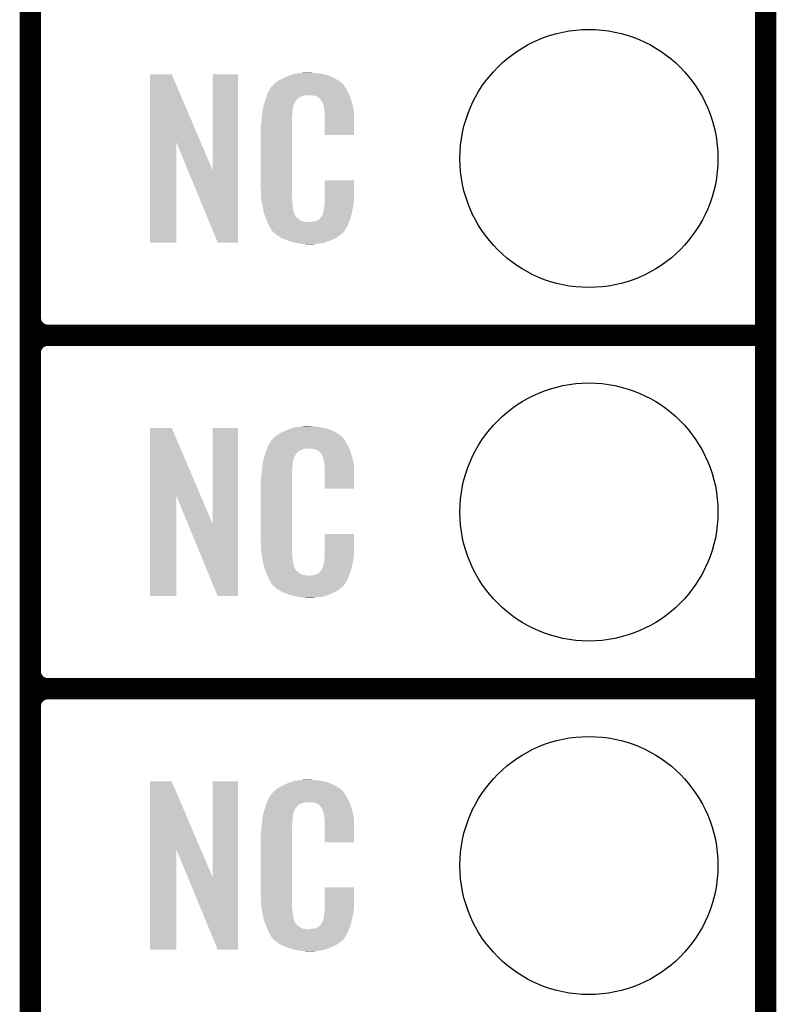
# Model space of a CAD drawing. Extents: x -1.3 to 24.2, y -3.9 to 53.4.
# Tile 19 of 25: x 18.8 to 24.2, y 6.6 to 13.7. Entities that reach past the tile are written whole.
import ezdxf

# ---------------------------------------------------------------- set-up
doc = ezdxf.new("R2010")
doc.units = 0
doc.layers.get('0').update_dxf_attribs({"linetype": 'CONTINUOUS'})
for name, color, linetype in [('CURRENT_15_CLICK_V100_GKO', 5, 'CONTINUOUS'), ('CURRENT_15_CLICK_V100_GTO', 14, 'CONTINUOUS'), ('CURRENT_15_CLICK_V100_GTS', 12, 'CONTINUOUS')]:
    doc.layers.add(name, color=color, linetype=linetype)

# ---------------------------------------------------------------- blocks, each defined once
blk = doc.blocks.new('ROUND_31')
blk.add_circle((0, 0), 0.9271)

msp = doc.modelspace()

# ---------------------------------------------------------------- linework, layer by layer
at = {"layer": 'CURRENT_15_CLICK_V100_GKO', "const_width": 0.1524}
msp.add_lwpolyline([(24.13, -1.27), (24.13, 51.054)], dxfattribs=at)
at = {"layer": 'CURRENT_15_CLICK_V100_GTO', "const_width": 0.1524}
for points in [[(18.8468, -0.5588), (18.8468, 18.3388)], [(18.8468, 11.557), (18.8468, 13.843)], [(18.9738, 11.43), (24.13, 11.43)], [(18.9738, 11.43), (24.13, 11.43)], [(18.8468, 9.017), (18.8468, 11.303)], [(18.9738, 8.89), (24.13, 8.89)], [(18.9738, 8.89), (24.13, 8.89)], [(18.8468, 6.477), (18.8468, 8.763)]]:
    msp.add_lwpolyline(points, dxfattribs=at)
for points in [[(18.8468, 11.557, 0.4142136), (18.9738, 11.43)], [(18.9738, 11.43, 0.4142136), (18.8468, 11.303)], [(18.9738, 11.43, 0.4142136), (18.8468, 11.303)], [(18.8468, 9.017, 0.4142136), (18.9738, 8.89)], [(18.9738, 8.89, 0.4142136), (18.8468, 8.763)], [(18.9738, 8.89, 0.4142136), (18.8468, 8.763)]]:
    msp.add_lwpolyline(points, format="xyb", dxfattribs=at)
at = {"layer": 'CURRENT_15_CLICK_V100_GTO'}
for points in [[(19.707872, 12.816728), (19.70788, 13.304506), (20.070862, 12.816728), (19.862804, 13.304506)], [(19.70788, 13.304506), (19.707882, 13.30452), (19.862804, 13.304506), (19.707882, 13.30452)], [(20.15744, 12.613748), (20.15746, 13.304498), (20.337766, 12.613748), (20.33778, 13.304498)], [(20.15746, 13.304498), (20.157462, 13.30452), (20.33778, 13.304498), (20.157462, 13.30452)], [(20.711158, 13.2969), (20.7264, 13.30198), (20.985482, 13.2969), (20.966432, 13.30198)], [(20.7264, 13.30198), (20.743334, 13.30706), (20.966432, 13.30198), (20.947382, 13.30706)], [(20.743334, 13.30706), (20.751802, 13.3096), (20.947382, 13.30706), (20.927062, 13.3096)], [(20.751802, 13.3096), (20.78228, 13.31214), (20.927062, 13.3096), (20.90674, 13.31214)], [(20.78228, 13.31214), (20.79752, 13.31468), (20.90674, 13.31214), (20.891502, 13.31468)], [(20.79752, 13.31468), (20.812762, 13.31722), (20.876262, 13.31468), (20.863562, 13.31722)], [(20.59025, 13.225776), (20.59432, 13.230862), (21.099782, 13.225776), (21.095424, 13.230862)], [(20.59432, 13.230862), (20.608834, 13.24356), (21.095424, 13.230862), (21.084542, 13.24356)], [(20.608834, 13.24356), (20.614642, 13.24864), (21.084542, 13.24356), (21.077432, 13.24864)], [(20.614642, 13.24864), (20.626618, 13.256262), (21.077432, 13.24864), (21.06676, 13.256262)], [(20.626618, 13.256262), (20.642582, 13.26642), (21.06676, 13.256262), (21.04983, 13.26642)], [(20.642582, 13.26642), (20.66798, 13.27912), (21.04983, 13.26642), (21.02866, 13.27912)], [(20.66798, 13.27912), (20.67814, 13.2842), (21.02866, 13.27912), (21.016324, 13.2842)], [(20.67814, 13.2842), (20.703538, 13.29436), (21.016324, 13.2842), (20.991652, 13.29436)], [(20.703538, 13.29436), (20.711158, 13.2969), (20.991652, 13.29436), (20.985482, 13.2969)], [(20.547456, 13.15466), (20.549232, 13.159738), (21.139694, 13.15466), (21.13788, 13.159738)], [(20.549232, 13.159738), (20.55368, 13.172442), (21.13788, 13.159738), (21.130952, 13.172442)], [(20.55368, 13.172442), (20.562644, 13.18768), (21.130952, 13.172442), (21.12264, 13.18768)], [(20.562644, 13.18768), (20.576094, 13.21054), (21.12264, 13.18768), (21.109942, 13.21054)], [(20.576094, 13.21054), (20.579086, 13.215622), (21.109942, 13.21054), (21.106132, 13.215622)], [(20.579086, 13.215622), (20.584162, 13.218164), (21.106132, 13.215622), (21.104224, 13.218164)], [(20.584162, 13.218164), (20.58619, 13.2207), (21.104224, 13.218164), (21.102322, 13.2207)], [(20.58619, 13.2207), (20.59025, 13.225776), (21.102322, 13.2207), (21.099782, 13.225776)], [(20.52066, 13.073382), (20.526272, 13.091158), (20.73679, 13.073382), (20.741638, 13.091158)], [(20.526272, 13.091158), (20.533492, 13.114018), (20.741638, 13.091158), (20.754338, 13.114018)], [(20.533492, 13.114018), (20.5359, 13.12164), (20.754338, 13.114018), (20.761958, 13.12164)], [(20.5359, 13.12164), (20.536788, 13.12418), (20.761958, 13.12164), (20.764498, 13.12418)], [(20.536788, 13.12418), (20.538564, 13.129256), (20.764498, 13.12418), (20.767038, 13.129256)], [(20.538564, 13.129256), (20.542122, 13.139418), (20.767038, 13.129256), (20.77974, 13.139418)], [(20.542122, 13.139418), (20.547454, 13.154658), (20.77974, 13.139418), (20.817836, 13.154658)], [(20.547454, 13.154658), (20.547456, 13.15466), (20.817836, 13.154658), (20.866098, 13.15466)], [(20.88388, 13.15212), (20.866098, 13.15466), (21.140602, 13.15212), (21.139694, 13.15466)], [(20.896578, 13.14958), (20.88388, 13.15212), (21.141508, 13.14958), (21.140602, 13.15212)], [(20.921974, 13.136882), (20.896578, 13.14958), (21.146044, 13.136882), (21.141508, 13.14958)], [(20.924518, 13.131804), (20.921974, 13.136882), (21.147856, 13.131804), (21.146044, 13.136882)], [(20.931054, 13.12418), (20.924518, 13.131804), (21.150578, 13.12418), (21.147856, 13.131804)], [(20.939758, 13.114022), (20.931054, 13.12418), (21.153568, 13.114022), (21.150578, 13.12418)], [(20.94992, 13.09116), (20.939758, 13.114022), (21.160292, 13.09116), (21.153568, 13.114022)], [(20.953984, 13.081002), (20.94992, 13.09116), (21.16328, 13.081002), (21.160292, 13.09116)], [(20.5105, 13.00226), (20.512756, 13.022578), (20.72894, 13.00226), (20.72894, 13.022578)], [(20.512756, 13.022578), (20.51304, 13.02512), (20.72894, 13.022578), (20.729448, 13.02512)], [(20.51304, 13.02512), (20.514642, 13.035278), (20.729448, 13.02512), (20.73148, 13.035278)], [(20.514642, 13.035278), (20.516648, 13.047978), (20.73148, 13.035278), (20.73148, 13.047978)], [(20.516648, 13.047978), (20.518252, 13.058138), (20.73148, 13.047978), (20.73402, 13.058138)], [(20.518252, 13.058138), (20.519054, 13.063218), (20.73402, 13.058138), (20.73402, 13.063218)], [(20.519054, 13.063218), (20.52066, 13.073382), (20.73402, 13.063218), (20.73679, 13.073382)], [(20.954998, 13.078464), (20.953984, 13.081002), (21.163764, 13.078464), (21.16328, 13.081002)], [(20.955, 13.070842), (20.954998, 13.078464), (21.165216, 13.070842), (21.163764, 13.078464)], [(20.95754, 13.058138), (20.955, 13.070842), (21.167636, 13.058138), (21.165216, 13.070842)], [(20.96008, 13.04036), (20.95754, 13.058138), (21.171022, 13.04036), (21.167636, 13.058138)], [(20.961058, 13.027658), (20.96008, 13.04036), (21.17344, 13.027658), (21.171022, 13.04036)], [(20.96262, 13.00734), (20.961058, 13.027658), (21.173436, 13.00734), (21.17344, 13.027658)], [(20.50542, 12.96162), (20.50796, 12.9794), (20.7264, 12.96162), (20.7264, 12.9794)], [(20.50542, 12.943842), (20.50542, 12.96162), (20.7264, 12.943842), (20.7264, 12.96162)], [(20.50796, 12.9794), (20.508242, 12.981938), (20.7264, 12.9794), (20.7264, 12.981938)], [(20.508242, 12.981938), (20.5105, 13.00226), (20.7264, 12.981938), (20.72894, 13.00226)], [(20.96262, 12.867662), (20.96262, 13.00734), (21.173418, 12.867662), (21.173436, 13.00734)], [(20.50288, 12.931142), (20.50542, 12.943842), (20.7264, 12.931142), (20.7264, 12.943842)], [(20.50288, 12.48156), (20.50288, 12.931142), (20.7264, 12.48156), (20.7264, 12.931142)], [(19.70786, 12.095502), (19.707872, 12.816728), (19.895798, 12.095502), (19.89582, 12.816728)], [(19.979456, 12.613748), (19.89582, 12.816728), (20.15744, 12.613748), (20.070862, 12.816728)], [(21.173418, 12.86764), (20.96262, 12.867662), (21.173418, 12.86764), (21.173418, 12.867662)], [(20.192996, 12.095494), (19.979456, 12.613748), (20.337758, 12.095494), (20.337766, 12.613748)], [(20.96262, 12.40282), (20.96264, 12.542498), (21.17344, 12.40282), (21.17344, 12.542498)], [(20.96264, 12.542498), (20.962642, 12.54252), (21.17344, 12.542498), (20.962642, 12.54252)], [(20.505232, 12.41806), (20.50288, 12.48156), (20.7264, 12.41806), (20.7264, 12.48156)], [(20.50542, 12.412982), (20.505232, 12.41806), (20.727126, 12.412982), (20.7264, 12.41806)], [(20.50763, 12.400278), (20.50542, 12.412982), (20.72894, 12.400278), (20.727126, 12.412982)], [(20.511606, 12.377418), (20.50763, 12.400278), (20.72894, 12.377418), (20.72894, 12.400278)], [(20.96008, 12.3698), (20.961984, 12.38504), (21.168866, 12.3698), (21.1709, 12.38504)], [(20.961984, 12.38504), (20.96262, 12.390122), (21.1709, 12.38504), (21.171626, 12.390122)], [(20.96262, 12.390122), (20.96262, 12.40282), (21.171626, 12.390122), (21.17344, 12.40282)], [(20.51558, 12.35456), (20.511606, 12.377418), (20.73255, 12.35456), (20.72894, 12.377418)], [(20.520662, 12.32916), (20.51558, 12.35456), (20.73656, 12.32916), (20.73255, 12.35456)], [(20.525234, 12.306298), (20.520662, 12.32916), (20.74164, 12.306298), (20.73656, 12.32916)], [(20.949922, 12.303762), (20.955, 12.329162), (21.15566, 12.303762), (21.161636, 12.329162)], [(20.955, 12.329162), (20.955002, 12.331704), (21.161636, 12.329162), (21.162234, 12.331704)], [(20.955002, 12.331704), (20.95754, 12.336784), (21.162234, 12.331704), (21.163428, 12.336784)], [(20.95754, 12.344402), (20.958048, 12.346942), (21.165222, 12.344402), (21.16582, 12.346942)], [(20.95754, 12.336784), (20.95754, 12.344402), (21.163428, 12.336784), (21.165222, 12.344402)], [(20.958048, 12.346942), (20.96008, 12.357102), (21.16582, 12.346942), (21.167174, 12.357102)], [(20.96008, 12.357102), (20.96008, 12.3698), (21.167174, 12.357102), (21.168866, 12.3698)], [(20.52574, 12.303762), (20.525234, 12.306298), (20.74291, 12.303762), (20.74164, 12.306298)], [(20.533062, 12.28598), (20.52574, 12.303762), (20.751802, 12.28598), (20.74291, 12.303762)], [(20.53411, 12.283436), (20.533062, 12.28598), (20.754342, 12.283436), (20.751802, 12.28598)], [(20.5362, 12.27836), (20.53411, 12.283436), (20.756884, 12.27836), (20.754342, 12.283436)], [(20.538292, 12.273278), (20.5362, 12.27836), (20.764502, 12.273278), (20.756884, 12.27836)], [(20.54143, 12.26566), (20.538292, 12.273278), (20.77212, 12.26566), (20.764502, 12.273278)], [(20.54352, 12.26058), (20.54143, 12.26566), (20.779742, 12.26058), (20.77212, 12.26566)], [(20.545474, 12.2555), (20.54352, 12.26058), (20.787362, 12.2555), (20.779742, 12.26058)], [(20.548406, 12.24788), (20.545474, 12.2555), (20.802604, 12.24788), (20.787362, 12.2555)], [(20.55036, 12.2428), (20.548406, 12.24788), (20.848322, 12.2428), (20.802604, 12.24788)], [(20.55622, 12.22756), (20.55036, 12.2428), (21.130408, 12.22756), (21.136684, 12.2428)], [(20.848322, 12.2428), (20.858482, 12.242802), (21.136684, 12.2428), (21.136686, 12.242802)], [(20.858482, 12.242802), (20.866104, 12.24534), (21.136686, 12.242802), (21.13773, 12.24534)], [(20.876262, 12.24534), (20.901662, 12.25042), (21.13773, 12.24534), (21.139822, 12.25042)], [(20.901662, 12.25042), (20.914356, 12.258038), (21.139822, 12.25042), (21.14296, 12.258038)], [(20.914356, 12.258038), (20.91436, 12.25804), (21.14296, 12.258038), (21.14296, 12.25804)], [(20.91436, 12.25804), (20.924522, 12.265666), (21.14296, 12.25804), (21.145078, 12.265666)], [(20.924522, 12.265666), (20.927062, 12.27074), (21.145078, 12.265666), (21.146488, 12.27074)], [(20.927062, 12.27074), (20.937222, 12.280902), (21.146488, 12.27074), (21.14931, 12.280902)], [(20.937222, 12.280902), (20.94992, 12.30376), (21.14931, 12.280902), (21.15566, 12.30376)], [(20.94992, 12.30376), (20.949922, 12.303762), (21.15566, 12.30376), (21.15566, 12.303762)], [(20.563278, 12.21486), (20.55622, 12.22756), (21.12518, 12.21486), (21.130408, 12.22756)], [(20.568922, 12.204698), (20.563278, 12.21486), (21.119082, 12.204698), (21.12518, 12.21486)], [(20.579076, 12.189466), (20.568922, 12.204698), (21.109942, 12.189466), (21.119082, 12.204698)], [(20.57908, 12.184386), (20.579076, 12.189466), (21.106894, 12.184386), (21.109942, 12.189466)], [(20.586704, 12.17676), (20.57908, 12.184386), (21.10232, 12.17676), (21.106894, 12.184386)], [(20.591784, 12.171678), (20.586704, 12.17676), (21.099776, 12.171678), (21.10232, 12.17676)], [(20.59686, 12.166598), (20.591784, 12.171678), (21.093426, 12.166598), (21.099776, 12.171678)], [(20.602786, 12.16152), (20.59686, 12.166598), (21.08708, 12.16152), (21.093426, 12.166598)], [(20.614638, 12.15136), (20.602786, 12.16152), (21.075228, 12.15136), (21.08708, 12.16152)], [(20.622768, 12.14628), (20.614638, 12.15136), (21.069302, 12.14628), (21.075228, 12.15136)], [(20.65122, 12.1285), (20.622768, 12.14628), (21.0439, 12.1285), (21.069302, 12.14628)], [(20.65528, 12.125962), (20.65122, 12.1285), (21.037978, 12.125962), (21.0439, 12.1285)], [(20.687936, 12.11326), (20.65528, 12.125962), (21.00834, 12.11326), (21.037978, 12.125962)], [(20.701, 12.108178), (20.687936, 12.11326), (20.99527, 12.108178), (21.00834, 12.11326)], [(20.744178, 12.09548), (20.701, 12.108178), (20.962618, 12.09548), (20.99527, 12.108178)], [(19.895798, 12.09548), (19.70786, 12.095502), (19.895798, 12.09548), (19.895798, 12.095502)], [(20.337758, 12.09548), (20.192996, 12.095494), (20.337758, 12.09548), (20.337758, 12.095494)], [(20.771274, 12.0904), (20.744178, 12.09548), (20.939758, 12.0904), (20.962618, 12.09548)], [(20.78482, 12.08786), (20.771274, 12.0904), (20.91182, 12.08786), (20.939758, 12.0904)], [(20.800058, 12.08532), (20.78482, 12.08786), (20.896578, 12.08532), (20.91182, 12.08786)], [(20.827998, 12.08278), (20.817838, 12.08532), (20.881338, 12.08278), (20.896578, 12.08532)], [(19.707872, 10.276728), (19.70788, 10.764506), (20.070862, 10.276728), (19.862804, 10.764506)], [(19.70788, 10.764506), (19.707882, 10.76452), (19.862804, 10.764506), (19.707882, 10.76452)], [(20.15744, 10.073748), (20.15746, 10.764498), (20.337766, 10.073748), (20.33778, 10.764498)], [(20.15746, 10.764498), (20.157462, 10.76452), (20.33778, 10.764498), (20.157462, 10.76452)], [(20.67814, 10.7442), (20.703538, 10.75436), (21.016324, 10.7442), (20.991652, 10.75436)], [(20.703538, 10.75436), (20.711158, 10.7569), (20.991652, 10.75436), (20.985482, 10.7569)], [(20.711158, 10.7569), (20.7264, 10.76198), (20.985482, 10.7569), (20.966432, 10.76198)], [(20.7264, 10.76198), (20.743334, 10.76706), (20.966432, 10.76198), (20.947382, 10.76706)], [(20.743334, 10.76706), (20.751802, 10.7696), (20.947382, 10.76706), (20.927062, 10.7696)], [(20.751802, 10.7696), (20.78228, 10.77214), (20.927062, 10.7696), (20.90674, 10.77214)], [(20.78228, 10.77214), (20.79752, 10.77468), (20.90674, 10.77214), (20.891502, 10.77468)], [(20.79752, 10.77468), (20.812762, 10.77722), (20.876262, 10.77468), (20.863562, 10.77722)], [(20.58619, 10.6807), (20.59025, 10.685776), (21.102322, 10.6807), (21.099782, 10.685776)], [(20.59025, 10.685776), (20.59432, 10.690862), (21.099782, 10.685776), (21.095424, 10.690862)], [(20.59432, 10.690862), (20.608834, 10.70356), (21.095424, 10.690862), (21.084542, 10.70356)], [(20.608834, 10.70356), (20.614642, 10.70864), (21.084542, 10.70356), (21.077432, 10.70864)], [(20.614642, 10.70864), (20.626618, 10.716262), (21.077432, 10.70864), (21.06676, 10.716262)], [(20.626618, 10.716262), (20.642582, 10.72642), (21.06676, 10.716262), (21.04983, 10.72642)], [(20.642582, 10.72642), (20.66798, 10.73912), (21.04983, 10.72642), (21.02866, 10.73912)], [(20.66798, 10.73912), (20.67814, 10.7442), (21.02866, 10.73912), (21.016324, 10.7442)], [(20.542122, 10.599418), (20.547454, 10.614658), (20.77974, 10.599418), (20.817836, 10.614658)], [(20.547454, 10.614658), (20.547456, 10.61466), (20.817836, 10.614658), (20.866098, 10.61466)], [(20.547456, 10.61466), (20.549232, 10.619738), (21.139694, 10.61466), (21.13788, 10.619738)], [(20.549232, 10.619738), (20.55368, 10.632442), (21.13788, 10.619738), (21.130952, 10.632442)], [(20.55368, 10.632442), (20.562644, 10.64768), (21.130952, 10.632442), (21.12264, 10.64768)], [(20.562644, 10.64768), (20.576094, 10.67054), (21.12264, 10.64768), (21.109942, 10.67054)], [(20.576094, 10.67054), (20.579086, 10.675622), (21.109942, 10.67054), (21.106132, 10.675622)], [(20.579086, 10.675622), (20.584162, 10.678164), (21.106132, 10.675622), (21.104224, 10.678164)], [(20.584162, 10.678164), (20.58619, 10.6807), (21.104224, 10.678164), (21.102322, 10.6807)], [(20.88388, 10.61212), (20.866098, 10.61466), (21.140602, 10.61212), (21.139694, 10.61466)], [(20.896578, 10.60958), (20.88388, 10.61212), (21.141508, 10.60958), (21.140602, 10.61212)], [(20.52066, 10.533382), (20.526272, 10.551158), (20.73679, 10.533382), (20.741638, 10.551158)], [(20.526272, 10.551158), (20.533492, 10.574018), (20.741638, 10.551158), (20.754338, 10.574018)], [(20.533492, 10.574018), (20.5359, 10.58164), (20.754338, 10.574018), (20.761958, 10.58164)], [(20.5359, 10.58164), (20.536788, 10.58418), (20.761958, 10.58164), (20.764498, 10.58418)], [(20.536788, 10.58418), (20.538564, 10.589256), (20.764498, 10.58418), (20.767038, 10.589256)], [(20.538564, 10.589256), (20.542122, 10.599418), (20.767038, 10.589256), (20.77974, 10.599418)], [(20.921974, 10.596882), (20.896578, 10.60958), (21.146044, 10.596882), (21.141508, 10.60958)], [(20.924518, 10.591804), (20.921974, 10.596882), (21.147856, 10.591804), (21.146044, 10.596882)], [(20.931054, 10.58418), (20.924518, 10.591804), (21.150578, 10.58418), (21.147856, 10.591804)], [(20.939758, 10.574022), (20.931054, 10.58418), (21.153568, 10.574022), (21.150578, 10.58418)], [(20.94992, 10.55116), (20.939758, 10.574022), (21.160292, 10.55116), (21.153568, 10.574022)], [(20.953984, 10.541002), (20.94992, 10.55116), (21.16328, 10.541002), (21.160292, 10.55116)], [(20.954998, 10.538464), (20.953984, 10.541002), (21.163764, 10.538464), (21.16328, 10.541002)], [(20.5105, 10.46226), (20.512756, 10.482578), (20.72894, 10.46226), (20.72894, 10.482578)], [(20.512756, 10.482578), (20.51304, 10.48512), (20.72894, 10.482578), (20.729448, 10.48512)], [(20.51304, 10.48512), (20.514642, 10.495278), (20.729448, 10.48512), (20.73148, 10.495278)], [(20.514642, 10.495278), (20.516648, 10.507978), (20.73148, 10.495278), (20.73148, 10.507978)], [(20.516648, 10.507978), (20.518252, 10.518138), (20.73148, 10.507978), (20.73402, 10.518138)], [(20.518252, 10.518138), (20.519054, 10.523218), (20.73402, 10.518138), (20.73402, 10.523218)], [(20.519054, 10.523218), (20.52066, 10.533382), (20.73402, 10.523218), (20.73679, 10.533382)], [(20.955, 10.530842), (20.954998, 10.538464), (21.165216, 10.530842), (21.163764, 10.538464)], [(20.95754, 10.518138), (20.955, 10.530842), (21.167636, 10.518138), (21.165216, 10.530842)], [(20.96008, 10.50036), (20.95754, 10.518138), (21.171022, 10.50036), (21.167636, 10.518138)], [(20.961058, 10.487658), (20.96008, 10.50036), (21.17344, 10.487658), (21.171022, 10.50036)], [(20.96262, 10.46734), (20.961058, 10.487658), (21.173436, 10.46734), (21.17344, 10.487658)], [(20.50288, 10.391142), (20.50542, 10.403842), (20.7264, 10.391142), (20.7264, 10.403842)], [(20.50542, 10.42162), (20.50796, 10.4394), (20.7264, 10.42162), (20.7264, 10.4394)], [(20.50542, 10.403842), (20.50542, 10.42162), (20.7264, 10.403842), (20.7264, 10.42162)], [(20.50796, 10.4394), (20.508242, 10.441938), (20.7264, 10.4394), (20.7264, 10.441938)], [(20.508242, 10.441938), (20.5105, 10.46226), (20.7264, 10.441938), (20.72894, 10.46226)], [(20.96262, 10.327662), (20.96262, 10.46734), (21.173418, 10.327662), (21.173436, 10.46734)], [(20.50288, 9.94156), (20.50288, 10.391142), (20.7264, 9.94156), (20.7264, 10.391142)], [(19.70786, 9.555502), (19.707872, 10.276728), (19.895798, 9.555502), (19.89582, 10.276728)], [(19.979456, 10.073748), (19.89582, 10.276728), (20.15744, 10.073748), (20.070862, 10.276728)], [(21.173418, 10.32764), (20.96262, 10.327662), (21.173418, 10.32764), (21.173418, 10.327662)], [(20.192996, 9.555494), (19.979456, 10.073748), (20.337758, 9.555494), (20.337766, 10.073748)], [(20.96262, 9.86282), (20.96264, 10.002498), (21.17344, 9.86282), (21.17344, 10.002498)], [(20.96264, 10.002498), (20.962642, 10.00252), (21.17344, 10.002498), (20.962642, 10.00252)], [(20.505232, 9.87806), (20.50288, 9.94156), (20.7264, 9.87806), (20.7264, 9.94156)], [(20.50542, 9.872982), (20.505232, 9.87806), (20.727126, 9.872982), (20.7264, 9.87806)], [(20.50763, 9.860278), (20.50542, 9.872982), (20.72894, 9.860278), (20.727126, 9.872982)], [(20.511606, 9.837418), (20.50763, 9.860278), (20.72894, 9.837418), (20.72894, 9.860278)], [(20.51558, 9.81456), (20.511606, 9.837418), (20.73255, 9.81456), (20.72894, 9.837418)], [(20.96008, 9.8298), (20.961984, 9.84504), (21.168866, 9.8298), (21.1709, 9.84504)], [(20.961984, 9.84504), (20.96262, 9.850122), (21.1709, 9.84504), (21.171626, 9.850122)], [(20.96262, 9.850122), (20.96262, 9.86282), (21.171626, 9.850122), (21.17344, 9.86282)], [(20.520662, 9.78916), (20.51558, 9.81456), (20.73656, 9.78916), (20.73255, 9.81456)], [(20.525234, 9.766298), (20.520662, 9.78916), (20.74164, 9.766298), (20.73656, 9.78916)], [(20.52574, 9.763762), (20.525234, 9.766298), (20.74291, 9.763762), (20.74164, 9.766298)], [(20.533062, 9.74598), (20.52574, 9.763762), (20.751802, 9.74598), (20.74291, 9.763762)], [(20.937222, 9.740902), (20.94992, 9.76376), (21.14931, 9.740902), (21.15566, 9.76376)], [(20.94992, 9.76376), (20.949922, 9.763762), (21.15566, 9.76376), (21.15566, 9.763762)], [(20.949922, 9.763762), (20.955, 9.789162), (21.15566, 9.763762), (21.161636, 9.789162)], [(20.955, 9.789162), (20.955002, 9.791704), (21.161636, 9.789162), (21.162234, 9.791704)], [(20.955002, 9.791704), (20.95754, 9.796784), (21.162234, 9.791704), (21.163428, 9.796784)], [(20.95754, 9.804402), (20.958048, 9.806942), (21.165222, 9.804402), (21.16582, 9.806942)], [(20.95754, 9.796784), (20.95754, 9.804402), (21.163428, 9.796784), (21.165222, 9.804402)], [(20.958048, 9.806942), (20.96008, 9.817102), (21.16582, 9.806942), (21.167174, 9.817102)], [(20.96008, 9.817102), (20.96008, 9.8298), (21.167174, 9.817102), (21.168866, 9.8298)], [(20.53411, 9.743436), (20.533062, 9.74598), (20.754342, 9.743436), (20.751802, 9.74598)], [(20.5362, 9.73836), (20.53411, 9.743436), (20.756884, 9.73836), (20.754342, 9.743436)], [(20.538292, 9.733278), (20.5362, 9.73836), (20.764502, 9.733278), (20.756884, 9.73836)], [(20.54143, 9.72566), (20.538292, 9.733278), (20.77212, 9.72566), (20.764502, 9.733278)], [(20.54352, 9.72058), (20.54143, 9.72566), (20.779742, 9.72058), (20.77212, 9.72566)], [(20.545474, 9.7155), (20.54352, 9.72058), (20.787362, 9.7155), (20.779742, 9.72058)], [(20.548406, 9.70788), (20.545474, 9.7155), (20.802604, 9.70788), (20.787362, 9.7155)], [(20.55036, 9.7028), (20.548406, 9.70788), (20.848322, 9.7028), (20.802604, 9.70788)], [(20.55622, 9.68756), (20.55036, 9.7028), (21.130408, 9.68756), (21.136684, 9.7028)], [(20.848322, 9.7028), (20.858482, 9.702802), (21.136684, 9.7028), (21.136686, 9.702802)], [(20.858482, 9.702802), (20.866104, 9.70534), (21.136686, 9.702802), (21.13773, 9.70534)], [(20.876262, 9.70534), (20.901662, 9.71042), (21.13773, 9.70534), (21.139822, 9.71042)], [(20.901662, 9.71042), (20.914356, 9.718038), (21.139822, 9.71042), (21.14296, 9.718038)], [(20.914356, 9.718038), (20.91436, 9.71804), (21.14296, 9.718038), (21.14296, 9.71804)], [(20.91436, 9.71804), (20.924522, 9.725666), (21.14296, 9.71804), (21.145078, 9.725666)], [(20.924522, 9.725666), (20.927062, 9.73074), (21.145078, 9.725666), (21.146488, 9.73074)], [(20.927062, 9.73074), (20.937222, 9.740902), (21.146488, 9.73074), (21.14931, 9.740902)], [(20.563278, 9.67486), (20.55622, 9.68756), (21.12518, 9.67486), (21.130408, 9.68756)], [(20.568922, 9.664698), (20.563278, 9.67486), (21.119082, 9.664698), (21.12518, 9.67486)], [(20.579076, 9.649466), (20.568922, 9.664698), (21.109942, 9.649466), (21.119082, 9.664698)], [(20.57908, 9.644386), (20.579076, 9.649466), (21.106894, 9.644386), (21.109942, 9.649466)], [(20.586704, 9.63676), (20.57908, 9.644386), (21.10232, 9.63676), (21.106894, 9.644386)], [(20.591784, 9.631678), (20.586704, 9.63676), (21.099776, 9.631678), (21.10232, 9.63676)], [(20.59686, 9.626598), (20.591784, 9.631678), (21.093426, 9.626598), (21.099776, 9.631678)], [(20.602786, 9.62152), (20.59686, 9.626598), (21.08708, 9.62152), (21.093426, 9.626598)], [(20.614638, 9.61136), (20.602786, 9.62152), (21.075228, 9.61136), (21.08708, 9.62152)], [(19.895798, 9.55548), (19.70786, 9.555502), (19.895798, 9.55548), (19.895798, 9.555502)], [(20.337758, 9.55548), (20.192996, 9.555494), (20.337758, 9.55548), (20.337758, 9.555494)], [(20.622768, 9.60628), (20.614638, 9.61136), (21.069302, 9.60628), (21.075228, 9.61136)], [(20.65122, 9.5885), (20.622768, 9.60628), (21.0439, 9.5885), (21.069302, 9.60628)], [(20.65528, 9.585962), (20.65122, 9.5885), (21.037978, 9.585962), (21.0439, 9.5885)], [(20.687936, 9.57326), (20.65528, 9.585962), (21.00834, 9.57326), (21.037978, 9.585962)], [(20.701, 9.568178), (20.687936, 9.57326), (20.99527, 9.568178), (21.00834, 9.57326)], [(20.744178, 9.55548), (20.701, 9.568178), (20.962618, 9.55548), (20.99527, 9.568178)], [(20.771274, 9.5504), (20.744178, 9.55548), (20.939758, 9.5504), (20.962618, 9.55548)], [(20.78482, 9.54786), (20.771274, 9.5504), (20.91182, 9.54786), (20.939758, 9.5504)], [(20.800058, 9.54532), (20.78482, 9.54786), (20.896578, 9.54532), (20.91182, 9.54786)], [(20.827998, 9.54278), (20.817838, 9.54532), (20.881338, 9.54278), (20.896578, 9.54532)], [(19.707872, 7.736728), (19.70788, 8.224506), (20.070862, 7.736728), (19.862804, 8.224506)], [(19.70788, 8.224506), (19.707882, 8.22452), (19.862804, 8.224506), (19.707882, 8.22452)], [(20.15744, 7.533748), (20.15746, 8.224498), (20.337766, 7.533748), (20.33778, 8.224498)], [(20.15746, 8.224498), (20.157462, 8.22452), (20.33778, 8.224498), (20.157462, 8.22452)], [(20.67814, 8.2042), (20.703538, 8.21436), (21.016324, 8.2042), (20.991652, 8.21436)], [(20.703538, 8.21436), (20.711158, 8.2169), (20.991652, 8.21436), (20.985482, 8.2169)], [(20.711158, 8.2169), (20.7264, 8.22198), (20.985482, 8.2169), (20.966432, 8.22198)], [(20.7264, 8.22198), (20.743334, 8.22706), (20.966432, 8.22198), (20.947382, 8.22706)], [(20.743334, 8.22706), (20.751802, 8.2296), (20.947382, 8.22706), (20.927062, 8.2296)], [(20.751802, 8.2296), (20.78228, 8.23214), (20.927062, 8.2296), (20.90674, 8.23214)], [(20.78228, 8.23214), (20.79752, 8.23468), (20.90674, 8.23214), (20.891502, 8.23468)], [(20.79752, 8.23468), (20.812762, 8.23722), (20.876262, 8.23468), (20.863562, 8.23722)], [(20.576094, 8.13054), (20.579086, 8.135622), (21.109942, 8.13054), (21.106132, 8.135622)], [(20.579086, 8.135622), (20.584162, 8.138164), (21.106132, 8.135622), (21.104224, 8.138164)], [(20.584162, 8.138164), (20.58619, 8.1407), (21.104224, 8.138164), (21.102322, 8.1407)], [(20.58619, 8.1407), (20.59025, 8.145776), (21.102322, 8.1407), (21.099782, 8.145776)], [(20.59025, 8.145776), (20.59432, 8.150862), (21.099782, 8.145776), (21.095424, 8.150862)], [(20.59432, 8.150862), (20.608834, 8.16356), (21.095424, 8.150862), (21.084542, 8.16356)], [(20.608834, 8.16356), (20.614642, 8.16864), (21.084542, 8.16356), (21.077432, 8.16864)], [(20.614642, 8.16864), (20.626618, 8.176262), (21.077432, 8.16864), (21.06676, 8.176262)], [(20.626618, 8.176262), (20.642582, 8.18642), (21.06676, 8.176262), (21.04983, 8.18642)], [(20.642582, 8.18642), (20.66798, 8.19912), (21.04983, 8.18642), (21.02866, 8.19912)], [(20.66798, 8.19912), (20.67814, 8.2042), (21.02866, 8.19912), (21.016324, 8.2042)], [(20.542122, 8.059418), (20.547454, 8.074658), (20.77974, 8.059418), (20.817836, 8.074658)], [(20.547454, 8.074658), (20.547456, 8.07466), (20.817836, 8.074658), (20.866098, 8.07466)], [(20.547456, 8.07466), (20.549232, 8.079738), (21.139694, 8.07466), (21.13788, 8.079738)], [(20.549232, 8.079738), (20.55368, 8.092442), (21.13788, 8.079738), (21.130952, 8.092442)], [(20.55368, 8.092442), (20.562644, 8.10768), (21.130952, 8.092442), (21.12264, 8.10768)], [(20.562644, 8.10768), (20.576094, 8.13054), (21.12264, 8.10768), (21.109942, 8.13054)], [(20.88388, 8.07212), (20.866098, 8.07466), (21.140602, 8.07212), (21.139694, 8.07466)], [(20.896578, 8.06958), (20.88388, 8.07212), (21.141508, 8.06958), (21.140602, 8.07212)], [(20.921974, 8.056882), (20.896578, 8.06958), (21.146044, 8.056882), (21.141508, 8.06958)], [(20.52066, 7.993382), (20.526272, 8.011158), (20.73679, 7.993382), (20.741638, 8.011158)], [(20.526272, 8.011158), (20.533492, 8.034018), (20.741638, 8.011158), (20.754338, 8.034018)], [(20.533492, 8.034018), (20.5359, 8.04164), (20.754338, 8.034018), (20.761958, 8.04164)], [(20.5359, 8.04164), (20.536788, 8.04418), (20.761958, 8.04164), (20.764498, 8.04418)], [(20.536788, 8.04418), (20.538564, 8.049256), (20.764498, 8.04418), (20.767038, 8.049256)], [(20.538564, 8.049256), (20.542122, 8.059418), (20.767038, 8.049256), (20.77974, 8.059418)], [(20.924518, 8.051804), (20.921974, 8.056882), (21.147856, 8.051804), (21.146044, 8.056882)], [(20.931054, 8.04418), (20.924518, 8.051804), (21.150578, 8.04418), (21.147856, 8.051804)], [(20.939758, 8.034022), (20.931054, 8.04418), (21.153568, 8.034022), (21.150578, 8.04418)], [(20.94992, 8.01116), (20.939758, 8.034022), (21.160292, 8.01116), (21.153568, 8.034022)], [(20.953984, 8.001002), (20.94992, 8.01116), (21.16328, 8.001002), (21.160292, 8.01116)], [(20.954998, 7.998464), (20.953984, 8.001002), (21.163764, 7.998464), (21.16328, 8.001002)], [(20.955, 7.990842), (20.954998, 7.998464), (21.165216, 7.990842), (21.163764, 7.998464)], [(20.5105, 7.92226), (20.512756, 7.942578), (20.72894, 7.92226), (20.72894, 7.942578)], [(20.512756, 7.942578), (20.51304, 7.94512), (20.72894, 7.942578), (20.729448, 7.94512)], [(20.51304, 7.94512), (20.514642, 7.955278), (20.729448, 7.94512), (20.73148, 7.955278)], [(20.514642, 7.955278), (20.516648, 7.967978), (20.73148, 7.955278), (20.73148, 7.967978)], [(20.516648, 7.967978), (20.518252, 7.978138), (20.73148, 7.967978), (20.73402, 7.978138)], [(20.518252, 7.978138), (20.519054, 7.983218), (20.73402, 7.978138), (20.73402, 7.983218)], [(20.519054, 7.983218), (20.52066, 7.993382), (20.73402, 7.983218), (20.73679, 7.993382)], [(20.95754, 7.978138), (20.955, 7.990842), (21.167636, 7.978138), (21.165216, 7.990842)], [(20.96008, 7.96036), (20.95754, 7.978138), (21.171022, 7.96036), (21.167636, 7.978138)], [(20.961058, 7.947658), (20.96008, 7.96036), (21.17344, 7.947658), (21.171022, 7.96036)], [(20.96262, 7.92734), (20.961058, 7.947658), (21.173436, 7.92734), (21.17344, 7.947658)], [(20.96262, 7.787662), (20.96262, 7.92734), (21.173418, 7.787662), (21.173436, 7.92734)], [(20.50288, 7.851142), (20.50542, 7.863842), (20.7264, 7.851142), (20.7264, 7.863842)], [(20.50542, 7.88162), (20.50796, 7.8994), (20.7264, 7.88162), (20.7264, 7.8994)], [(20.50542, 7.863842), (20.50542, 7.88162), (20.7264, 7.863842), (20.7264, 7.88162)], [(20.50796, 7.8994), (20.508242, 7.901938), (20.7264, 7.8994), (20.7264, 7.901938)], [(20.508242, 7.901938), (20.5105, 7.92226), (20.7264, 7.901938), (20.72894, 7.92226)], [(20.50288, 7.40156), (20.50288, 7.851142), (20.7264, 7.40156), (20.7264, 7.851142)], [(21.173418, 7.78764), (20.96262, 7.787662), (21.173418, 7.78764), (21.173418, 7.787662)], [(19.70786, 7.015502), (19.707872, 7.736728), (19.895798, 7.015502), (19.89582, 7.736728)], [(19.979456, 7.533748), (19.89582, 7.736728), (20.15744, 7.533748), (20.070862, 7.736728)], [(20.192996, 7.015494), (19.979456, 7.533748), (20.337758, 7.015494), (20.337766, 7.533748)], [(20.96262, 7.32282), (20.96264, 7.462498), (21.17344, 7.32282), (21.17344, 7.462498)], [(20.96264, 7.462498), (20.962642, 7.46252), (21.17344, 7.462498), (20.962642, 7.46252)], [(20.505232, 7.33806), (20.50288, 7.40156), (20.7264, 7.33806), (20.7264, 7.40156)], [(20.50542, 7.332982), (20.505232, 7.33806), (20.727126, 7.332982), (20.7264, 7.33806)], [(20.50763, 7.320278), (20.50542, 7.332982), (20.72894, 7.320278), (20.727126, 7.332982)], [(20.511606, 7.297418), (20.50763, 7.320278), (20.72894, 7.297418), (20.72894, 7.320278)], [(20.51558, 7.27456), (20.511606, 7.297418), (20.73255, 7.27456), (20.72894, 7.297418)], [(20.96008, 7.2898), (20.961984, 7.30504), (21.168866, 7.2898), (21.1709, 7.30504)], [(20.96008, 7.277102), (20.96008, 7.2898), (21.167174, 7.277102), (21.168866, 7.2898)], [(20.961984, 7.30504), (20.96262, 7.310122), (21.1709, 7.30504), (21.171626, 7.310122)], [(20.96262, 7.310122), (20.96262, 7.32282), (21.171626, 7.310122), (21.17344, 7.32282)], [(20.520662, 7.24916), (20.51558, 7.27456), (20.73656, 7.24916), (20.73255, 7.27456)], [(20.525234, 7.226298), (20.520662, 7.24916), (20.74164, 7.226298), (20.73656, 7.24916)], [(20.52574, 7.223762), (20.525234, 7.226298), (20.74291, 7.223762), (20.74164, 7.226298)], [(20.533062, 7.20598), (20.52574, 7.223762), (20.751802, 7.20598), (20.74291, 7.223762)], [(20.937222, 7.200902), (20.94992, 7.22376), (21.14931, 7.200902), (21.15566, 7.22376)], [(20.94992, 7.22376), (20.949922, 7.223762), (21.15566, 7.22376), (21.15566, 7.223762)], [(20.949922, 7.223762), (20.955, 7.249162), (21.15566, 7.223762), (21.161636, 7.249162)], [(20.955, 7.249162), (20.955002, 7.251704), (21.161636, 7.249162), (21.162234, 7.251704)], [(20.955002, 7.251704), (20.95754, 7.256784), (21.162234, 7.251704), (21.163428, 7.256784)], [(20.95754, 7.264402), (20.958048, 7.266942), (21.165222, 7.264402), (21.16582, 7.266942)], [(20.95754, 7.256784), (20.95754, 7.264402), (21.163428, 7.256784), (21.165222, 7.264402)], [(20.958048, 7.266942), (20.96008, 7.277102), (21.16582, 7.266942), (21.167174, 7.277102)], [(20.53411, 7.203436), (20.533062, 7.20598), (20.754342, 7.203436), (20.751802, 7.20598)], [(20.5362, 7.19836), (20.53411, 7.203436), (20.756884, 7.19836), (20.754342, 7.203436)], [(20.538292, 7.193278), (20.5362, 7.19836), (20.764502, 7.193278), (20.756884, 7.19836)], [(20.54143, 7.18566), (20.538292, 7.193278), (20.77212, 7.18566), (20.764502, 7.193278)], [(20.54352, 7.18058), (20.54143, 7.18566), (20.779742, 7.18058), (20.77212, 7.18566)], [(20.545474, 7.1755), (20.54352, 7.18058), (20.787362, 7.1755), (20.779742, 7.18058)], [(20.548406, 7.16788), (20.545474, 7.1755), (20.802604, 7.16788), (20.787362, 7.1755)], [(20.55036, 7.1628), (20.548406, 7.16788), (20.848322, 7.1628), (20.802604, 7.16788)], [(20.55622, 7.14756), (20.55036, 7.1628), (21.130408, 7.14756), (21.136684, 7.1628)], [(20.563278, 7.13486), (20.55622, 7.14756), (21.12518, 7.13486), (21.130408, 7.14756)], [(20.848322, 7.1628), (20.858482, 7.162802), (21.136684, 7.1628), (21.136686, 7.162802)], [(20.858482, 7.162802), (20.866104, 7.16534), (21.136686, 7.162802), (21.13773, 7.16534)], [(20.876262, 7.16534), (20.901662, 7.17042), (21.13773, 7.16534), (21.139822, 7.17042)], [(20.901662, 7.17042), (20.914356, 7.178038), (21.139822, 7.17042), (21.14296, 7.178038)], [(20.914356, 7.178038), (20.91436, 7.17804), (21.14296, 7.178038), (21.14296, 7.17804)], [(20.91436, 7.17804), (20.924522, 7.185666), (21.14296, 7.17804), (21.145078, 7.185666)], [(20.924522, 7.185666), (20.927062, 7.19074), (21.145078, 7.185666), (21.146488, 7.19074)], [(20.927062, 7.19074), (20.937222, 7.200902), (21.146488, 7.19074), (21.14931, 7.200902)], [(20.568922, 7.124698), (20.563278, 7.13486), (21.119082, 7.124698), (21.12518, 7.13486)], [(20.579076, 7.109466), (20.568922, 7.124698), (21.109942, 7.109466), (21.119082, 7.124698)], [(20.57908, 7.104386), (20.579076, 7.109466), (21.106894, 7.104386), (21.109942, 7.109466)], [(20.586704, 7.09676), (20.57908, 7.104386), (21.10232, 7.09676), (21.106894, 7.104386)], [(20.591784, 7.091678), (20.586704, 7.09676), (21.099776, 7.091678), (21.10232, 7.09676)], [(20.59686, 7.086598), (20.591784, 7.091678), (21.093426, 7.086598), (21.099776, 7.091678)], [(20.602786, 7.08152), (20.59686, 7.086598), (21.08708, 7.08152), (21.093426, 7.086598)], [(20.614638, 7.07136), (20.602786, 7.08152), (21.075228, 7.07136), (21.08708, 7.08152)], [(19.895798, 7.01548), (19.70786, 7.015502), (19.895798, 7.01548), (19.895798, 7.015502)], [(20.337758, 7.01548), (20.192996, 7.015494), (20.337758, 7.01548), (20.337758, 7.015494)], [(20.622768, 7.06628), (20.614638, 7.07136), (21.069302, 7.06628), (21.075228, 7.07136)], [(20.65122, 7.0485), (20.622768, 7.06628), (21.0439, 7.0485), (21.069302, 7.06628)], [(20.65528, 7.045962), (20.65122, 7.0485), (21.037978, 7.045962), (21.0439, 7.0485)], [(20.687936, 7.03326), (20.65528, 7.045962), (21.00834, 7.03326), (21.037978, 7.045962)], [(20.701, 7.028178), (20.687936, 7.03326), (20.99527, 7.028178), (21.00834, 7.03326)], [(20.744178, 7.01548), (20.701, 7.028178), (20.962618, 7.01548), (20.99527, 7.028178)], [(20.771274, 7.0104), (20.744178, 7.01548), (20.939758, 7.0104), (20.962618, 7.01548)], [(20.78482, 7.00786), (20.771274, 7.0104), (20.91182, 7.00786), (20.939758, 7.0104)], [(20.800058, 7.00532), (20.78482, 7.00786), (20.896578, 7.00532), (20.91182, 7.00786)], [(20.827998, 7.00278), (20.817838, 7.00532), (20.881338, 7.00278), (20.896578, 7.00532)]]:
    msp.add_solid(points, dxfattribs=at)

# ---------------------------------------------------------------- block references
at = {"layer": 'CURRENT_15_CLICK_V100_GTS'}
for p in [(22.86, 12.7), (22.86, 10.16), (22.86, 7.62)]:
    msp.add_blockref('ROUND_31', p, dxfattribs=at)

doc.saveas('drawing.dxf')
